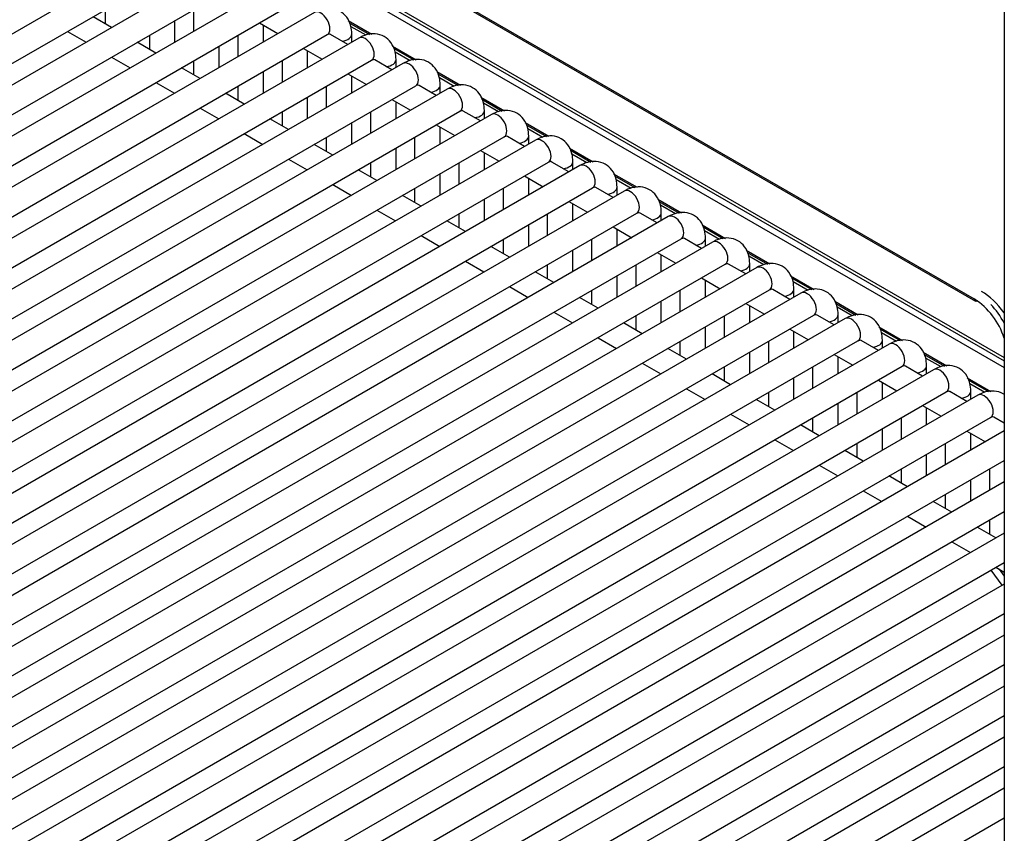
# Model space of a CAD drawing. Header units: millimetres. Extents: x -40 to 419, y 0 to 295.
# Tile 25 of 40: x 336 to 345, y 101 to 109. Entities that reach past the tile are written whole.
import ezdxf

# ---------------------------------------------------------------- set-up
doc = ezdxf.new("R2010")
doc.units = ezdxf.units.MM
doc.layers.add('BW4_CTMPLUS_HEER', color=7, linetype='Continuous')
doc.layers.add('Standard', color=7, linetype='Continuous')

# ---------------------------------------------------------------- blocks, each defined once
blk = doc.blocks.new('SE2')
at = {"layer": 'BW4_CTMPLUS_HEER', "color": 7, "linetype": 'Continuous'}
for p, q in [((345.4117, 121.5255), (345.4117, 99.9164)), ((325.1134, 118.018), (345.12, 106.4672)), ((325.1202, 117.9977), (345.1303, 106.4448)), ((326.6725, 116.7126), (345.4117, 105.8935)), ((326.6897, 116.6703), (345.4117, 105.8611)), ((333.7367, 112.5374), (345.4117, 105.7969)), ((337.3768, 110.0158), (328.2551, 104.7494)), ((328.3801, 104.5329), (337.5018, 109.7993)), ((337.8088, 109.7664), (328.6872, 104.5)), ((328.8122, 104.2835), (337.9338, 109.5499)), ((338.2409, 109.517), (329.1192, 104.2506)), ((329.2442, 104.0341), (338.3659, 109.3005)), ((336.627, 109.2943), (336.627, 109.1574)), ((337.4911, 109.2943), (337.4911, 109.0841)), ((338.6729, 109.2675), (329.5513, 104.0011)), ((336.6905, 109.1207), (336.5084, 109.2258)), ((337.309, 108.979), (337.309, 109.1892)), ((338.1337, 109.1664), (338.3157, 109.0613)), ((338.1731, 108.979), (338.1731, 109.1436)), ((339.0029, 109.1884), (339.234, 109.055)), ((339.0127, 109.1672), (339.2111, 109.0527)), ((339.0285, 109.1322), (339.1748, 109.0477)), ((329.6763, 103.7846), (338.7979, 109.051)), ((339.105, 109.0181), (329.9833, 103.7517)), ((336.2584, 109.0815), (336.4405, 108.9764)), ((337.059, 109.0448), (337.059, 108.9079)), ((337.9231, 109.0448), (337.9231, 108.8346)), ((338.9978, 108.9562), (338.8306, 109.0527)), ((339.0372, 108.979), (339.0372, 109.0572)), ((337.1225, 108.8713), (336.9405, 108.9764)), ((337.7411, 108.7295), (337.7411, 108.9397)), ((338.5657, 108.917), (338.7478, 108.8119)), ((339.435, 108.939), (339.6661, 108.8056)), ((339.4448, 108.9178), (339.6431, 108.8033)), ((336.6905, 108.832), (336.8725, 108.7269)), ((338.6052, 108.7295), (338.6052, 108.8942)), ((339.4605, 108.8828), (339.6068, 108.7983)), ((330.1083, 103.5352), (339.23, 108.8016)), ((339.537, 108.7686), (330.4153, 103.5022)), ((337.5546, 108.6218), (337.3725, 108.7269)), ((337.4911, 108.7954), (337.4911, 108.6585)), ((338.3552, 108.7954), (338.3552, 108.5852)), ((339.4298, 108.7068), (339.2626, 108.8033)), ((339.4693, 108.7295), (339.4693, 108.8078)), ((338.1731, 108.4801), (338.1731, 108.6903)), ((338.9978, 108.6675), (339.1798, 108.5624)), ((339.0372, 108.4801), (339.0372, 108.6447)), ((339.867, 108.6895), (340.0981, 108.5561)), ((339.8768, 108.6684), (340.0751, 108.5538)), ((339.8925, 108.6333), (340.0389, 108.5489)), ((330.5403, 103.2857), (339.662, 108.5521)), ((337.1225, 108.5826), (337.3046, 108.4775)), ((337.9231, 108.5459), (337.9231, 108.409)), ((338.7872, 108.5459), (338.7872, 108.3357)), ((339.8619, 108.4573), (339.6947, 108.5538)), ((339.9013, 108.4801), (339.9013, 108.5583)), ((339.9691, 108.5192), (330.8474, 103.2528)), ((337.9866, 108.3724), (337.8046, 108.4775)), ((338.6052, 108.2306), (338.6052, 108.4408)), ((340.2991, 108.4401), (340.5301, 108.3067)), ((337.5546, 108.3332), (337.7366, 108.2281)), ((339.4298, 108.4181), (339.6119, 108.313)), ((339.4693, 108.2306), (339.4693, 108.3953)), ((340.3089, 108.4189), (340.5072, 108.3044)), ((340.3246, 108.3839), (340.4709, 108.2994)), ((330.9724, 103.0363), (340.0941, 108.3027)), ((340.4011, 108.2698), (331.2794, 103.0034)), ((338.3552, 108.2965), (338.3552, 108.1596)), ((339.2193, 108.2965), (339.2193, 108.0863)), ((340.2939, 108.2079), (340.1267, 108.3044)), ((340.3333, 108.2306), (340.3333, 108.3089)), ((338.4186, 108.123), (338.2366, 108.2281)), ((339.0372, 107.9812), (339.0372, 108.1914)), ((339.8619, 108.1686), (340.0439, 108.0635)), ((339.9013, 107.9812), (339.9013, 108.1459)), ((340.7311, 108.1907), (340.9622, 108.0573)), ((340.7409, 108.1695), (340.9392, 108.055)), ((331.4044, 102.7869), (340.5261, 108.0533)), ((337.9866, 108.0837), (338.1686, 107.9786)), ((338.7872, 108.0471), (338.7872, 107.9102)), ((339.6513, 108.0471), (339.6513, 107.8369)), ((340.7259, 107.9584), (340.5588, 108.055)), ((340.7566, 108.1345), (340.903, 108.05)), ((340.7654, 107.9812), (340.7654, 108.0595)), ((340.8331, 108.0203), (331.7115, 102.7539)), ((338.8507, 107.8735), (338.6686, 107.9786)), ((339.4693, 107.7318), (339.4693, 107.942)), ((340.2939, 107.9192), (340.4759, 107.8141)), ((340.3333, 107.7318), (340.3333, 107.8964)), ((341.1631, 107.9412), (341.3942, 107.8078)), ((341.1729, 107.92), (341.3713, 107.8055)), ((341.1887, 107.885), (341.335, 107.8005)), ((331.8365, 102.5374), (340.9581, 107.8038)), ((341.2652, 107.7709), (332.1435, 102.5045)), ((338.4186, 107.8343), (338.6007, 107.7292)), ((339.2193, 107.7976), (339.2193, 107.6607)), ((340.0833, 107.7976), (340.0833, 107.5874)), ((341.158, 107.709), (340.9908, 107.8055)), ((341.1974, 107.7318), (341.1974, 107.81)), ((339.2827, 107.6241), (339.1007, 107.7292)), ((339.9013, 107.4823), (339.9013, 107.6925)), ((340.7259, 107.6698), (340.908, 107.5647)), ((341.5952, 107.6918), (341.8263, 107.5584)), ((341.605, 107.6706), (341.8033, 107.5561)), ((338.8507, 107.5848), (339.0327, 107.4797)), ((340.7654, 107.4823), (340.7654, 107.647)), ((341.6207, 107.6356), (341.7671, 107.5511)), ((332.2685, 102.288), (341.3902, 107.5544)), ((341.6972, 107.5214), (332.5756, 102.255)), ((339.7148, 107.3746), (339.5327, 107.4797)), ((339.6513, 107.5482), (339.6513, 107.4113)), ((340.5154, 107.5482), (340.5154, 107.338)), ((341.59, 107.4596), (341.4228, 107.5561)), ((341.6295, 107.4823), (341.6295, 107.5606)), ((340.3333, 107.2329), (340.3333, 107.4431)), ((341.158, 107.4203), (341.34, 107.3152)), ((341.1974, 107.2329), (341.1974, 107.3975)), ((342.0272, 107.4423), (342.2583, 107.3089)), ((342.037, 107.4212), (342.2354, 107.3066)), ((342.0528, 107.3861), (342.1991, 107.3017)), ((332.7006, 102.0385), (341.8222, 107.3049)), ((339.2827, 107.3354), (339.4648, 107.2303)), ((340.0833, 107.2987), (340.0833, 107.1618)), ((340.9474, 107.2987), (340.9474, 107.0885)), ((342.0221, 107.2101), (341.8549, 107.3066)), ((342.0615, 107.2329), (342.0615, 107.3111)), ((342.1293, 107.272), (333.0076, 102.0056)), ((340.1468, 107.1252), (339.9648, 107.2303)), ((340.7654, 106.9834), (340.7654, 107.1936)), ((342.4593, 107.1929), (342.6903, 107.0595)), ((339.7148, 107.086), (339.8968, 106.9809)), ((341.59, 107.1709), (341.7721, 107.0658)), ((341.6295, 106.9834), (341.6295, 107.1481)), ((342.4691, 107.1717), (342.6674, 107.0572)), ((342.4848, 107.1367), (342.6311, 107.0522)), ((333.1326, 101.7891), (342.2543, 107.0555)), ((342.5613, 107.0226), (333.4396, 101.7562)), ((340.5154, 107.0493), (340.5154, 106.9124)), ((341.3795, 107.0493), (341.3795, 106.8391)), ((342.4541, 106.9607), (342.2869, 107.0572)), ((342.4935, 106.9834), (342.4935, 107.0617)), ((340.5789, 106.8758), (340.3968, 106.9809)), ((341.1974, 106.734), (341.1974, 106.9442)), ((342.0221, 106.9214), (342.2041, 106.8163)), ((342.0615, 106.734), (342.0615, 106.8987)), ((342.8913, 106.9435), (343.1224, 106.8101)), ((342.9011, 106.9223), (343.0994, 106.8078)), ((333.5646, 101.5397), (342.6863, 106.8061)), ((340.1468, 106.8365), (340.3289, 106.7314)), ((340.9474, 106.7999), (340.9474, 106.663)), ((341.8115, 106.7999), (341.8115, 106.5897)), ((342.8861, 106.7112), (342.719, 106.8078)), ((342.9168, 106.8873), (343.0632, 106.8028)), ((342.9256, 106.734), (342.9256, 106.8123)), ((342.9934, 106.7731), (333.8717, 101.5067)), ((341.0109, 106.6263), (340.8289, 106.7314)), ((341.6295, 106.4846), (341.6295, 106.6948)), ((342.4541, 106.672), (342.6361, 106.5669)), ((342.4935, 106.4846), (342.4935, 106.6492)), ((343.3234, 106.694), (343.5544, 106.5606)), ((343.3332, 106.6728), (343.5315, 106.5583)), ((343.3489, 106.6378), (343.4952, 106.5533)), ((333.9967, 101.2902), (343.1184, 106.5566)), ((343.4254, 106.5237), (334.3037, 101.2573)), ((340.5789, 106.5871), (340.7609, 106.482)), ((341.3795, 106.5504), (341.3795, 106.4135)), ((342.2435, 106.5504), (342.2435, 106.3402)), ((343.3182, 106.4618), (343.151, 106.5583)), ((343.3576, 106.4846), (343.3576, 106.5628)), ((341.4429, 106.3769), (341.2609, 106.482)), ((342.0615, 106.2351), (342.0615, 106.4453)), ((342.8861, 106.4226), (343.0682, 106.3175)), ((343.7554, 106.4446), (343.9865, 106.3112)), ((343.7652, 106.4234), (343.9635, 106.3089)), ((341.0109, 106.3376), (341.1929, 106.2325)), ((342.9256, 106.2351), (342.9256, 106.3998)), ((343.7809, 106.3884), (343.9273, 106.3039)), ((343.7897, 106.2351), (343.7897, 106.3134)), ((334.4287, 101.0408), (343.5504, 106.3072)), ((343.8574, 106.2742), (334.7358, 101.0078)), ((341.875, 106.1274), (341.6929, 106.2325)), ((341.8115, 106.301), (341.8115, 106.1641)), ((342.6756, 106.301), (342.6756, 106.0908)), ((343.7502, 106.2124), (343.5831, 106.3089)), ((342.4935, 105.9857), (342.4935, 106.1959)), ((343.3182, 106.1731), (343.5002, 106.068)), ((343.3576, 105.9857), (343.3576, 106.1503)), ((344.1874, 106.1951), (344.4185, 106.0617)), ((344.1972, 106.174), (344.3956, 106.0594)), ((344.213, 106.139), (344.3593, 106.0545)), ((334.8608, 100.7913), (343.9824, 106.0577)), ((344.2895, 106.0248), (335.1678, 100.7584)), ((341.4429, 106.0882), (341.625, 105.9831)), ((342.2435, 106.0516), (342.2435, 105.9146)), ((343.1076, 106.0516), (343.1076, 105.8413)), ((344.1823, 105.9629), (344.0151, 106.0594)), ((344.2217, 105.9857), (344.2217, 106.0639)), ((342.307, 105.878), (342.125, 105.9831)), ((342.9256, 105.7362), (342.9256, 105.9464)), ((344.6195, 105.9457), (344.8506, 105.8123)), ((341.875, 105.8388), (342.057, 105.7337)), ((343.7502, 105.9237), (343.9323, 105.8186)), ((343.7897, 105.7362), (343.7897, 105.9009)), ((344.6293, 105.9245), (344.8276, 105.81)), ((344.645, 105.8895), (344.7914, 105.805)), ((335.2928, 100.5419), (344.4145, 105.8083)), ((344.7215, 105.7754), (335.5998, 100.509)), ((342.6756, 105.8021), (342.6756, 105.6652)), ((343.5397, 105.8021), (343.5397, 105.5919)), ((344.6143, 105.7135), (344.4471, 105.81)), ((344.6538, 105.7362), (344.6538, 105.8145)), ((342.7391, 105.6286), (342.557, 105.7337)), ((343.3576, 105.4868), (343.3576, 105.697)), ((344.1823, 105.6742), (344.3643, 105.5691)), ((344.2217, 105.4868), (344.2217, 105.6515)), ((345.0515, 105.6963), (345.2826, 105.5629)), ((345.0613, 105.6751), (345.2597, 105.5606)), ((345.077, 105.6401), (345.2234, 105.5556)), ((335.7248, 100.2925), (344.8465, 105.5589)), ((342.307, 105.5893), (342.4891, 105.4842)), ((343.1076, 105.5527), (343.1076, 105.4158)), ((343.9717, 105.5527), (343.9717, 105.3425)), ((345.0464, 105.464), (344.8792, 105.5606)), ((345.0858, 105.4868), (345.0858, 105.5651)), ((345.1536, 105.5259), (336.0319, 100.2595)), ((343.1711, 105.3791), (342.9891, 105.4842)), ((343.7897, 105.2374), (343.7897, 105.4476)), ((344.6143, 105.4248), (344.7964, 105.3197)), ((344.6538, 105.2374), (344.6538, 105.402)), ((336.1569, 100.043), (345.2786, 105.3094)), ((342.7391, 105.3399), (342.9211, 105.2348)), ((343.5397, 105.3032), (343.5397, 105.1663)), ((344.4038, 105.3032), (344.4038, 105.093)), ((345.4117, 105.2531), (345.3112, 105.3111)), ((345.4117, 105.1761), (336.4639, 100.0101)), ((343.6032, 105.1297), (343.4211, 105.2348)), ((344.2217, 104.9879), (344.2217, 105.1981)), ((345.0464, 105.1754), (345.2284, 105.0703)), ((343.1711, 105.0904), (343.3532, 104.9853)), ((345.0858, 104.9879), (345.0858, 105.1526)), ((344.0352, 104.8802), (343.8532, 104.9853)), ((343.9717, 105.0538), (343.9717, 104.9169)), ((344.8358, 105.0538), (344.8358, 104.8436)), ((336.5889, 99.7936), (345.4117, 104.8874)), ((344.6538, 104.7385), (344.6538, 104.9487)), ((343.6032, 104.841), (343.7852, 104.7359)), ((344.4038, 104.8044), (344.4038, 104.6675)), ((345.2678, 104.8044), (345.2678, 104.5941)), ((345.4117, 104.6772), (336.896, 99.7606)), ((344.4672, 104.6308), (344.2852, 104.7359)), ((345.0858, 104.489), (345.0858, 104.6993)), ((344.0352, 104.5916), (344.2172, 104.4865)), ((344.8993, 104.3814), (344.7172, 104.4865)), ((344.8358, 104.5549), (344.8358, 104.418)), ((337.021, 99.5441), (345.4117, 104.3885)), ((344.4672, 104.3421), (344.6493, 104.237)), ((345.2678, 104.3055), (345.2678, 104.1686)), ((345.3313, 104.1319), (345.1493, 104.237)), ((345.4117, 104.1783), (337.328, 99.5112)), ((344.8993, 104.0927), (345.0813, 103.9876)), ((337.453, 99.2947), (345.4117, 103.8896)), ((345.393, 103.6687), (345.2851, 103.8165)), ((345.3313, 103.8432), (345.4117, 103.7969)), ((345.3615, 103.8258), (345.4117, 103.7571)), ((345.4117, 103.6794), (337.7601, 99.2618)), ((337.8851, 99.0453), (345.4117, 103.3908)), ((345.4117, 103.1806), (338.1921, 99.0123)), ((338.3171, 98.7958), (345.4117, 102.8919)), ((345.4117, 102.6817), (338.6241, 98.7629)), ((338.7491, 98.5464), (345.4117, 102.393)), ((345.4117, 102.1828), (339.0562, 98.5134)), ((339.1812, 98.2969), (345.4117, 101.8941)), ((345.4117, 101.6839), (339.4882, 98.264)), ((339.6132, 98.0475), (345.4117, 101.3952))]:
    blk.add_line(p, q, dxfattribs=at)
blk.add_arc((344.7328, 105.8702), 0.7116, 17.49403, 57.031, dxfattribs=at)
for centre, major_axis, ratio, start_param, end_param in [((338.7354, 109.1593), (-0.0625, 0.1083), 0.57735, 3.141593, 6.283185), ((338.9122, 109.0572), (-0.125, 0), 0.57735, 1.825901, 3.14124), ((339.1675, 108.9098), (-0.0625, 0.1083), 0.57735, 3.141593, 6.283185), ((339.3443, 108.8078), (-0.125, 0), 0.57735, 1.825901, 3.14124), ((339.5995, 108.6604), (-0.0625, 0.1083), 0.57735, 3.141593, 6.283185), ((339.7763, 108.5583), (-0.125, 0), 0.57735, 1.825901, 3.14124), ((340.0316, 108.411), (-0.0625, 0.1083), 0.57735, 3.141593, 6.283185), ((340.2083, 108.3089), (-0.125, 0), 0.57735, 1.825901, 3.14124), ((340.4636, 108.1615), (-0.0625, 0.1083), 0.57735, 3.141593, 6.283185), ((340.6404, 108.0595), (-0.125, 0), 0.57735, 1.825901, 3.14124), ((340.8956, 107.9121), (-0.0625, 0.1083), 0.57735, 3.141593, 6.283185), ((341.0724, 107.81), (-0.125, 0), 0.57735, 1.825901, 3.14124), ((341.3277, 107.6626), (-0.0625, 0.1083), 0.57735, 3.141593, 6.283185), ((341.5045, 107.5606), (-0.125, 0), 0.57735, 1.825901, 3.14124), ((341.7597, 107.4132), (-0.0625, 0.1083), 0.57735, 3.141593, 6.283185), ((341.9365, 107.3111), (-0.125, 0), 0.57735, 1.825901, 3.14124), ((342.1918, 107.1638), (-0.0625, 0.1083), 0.57735, 3.141593, 6.283185), ((342.3685, 107.0617), (-0.125, 0), 0.57735, 1.825901, 3.14124), ((342.6238, 106.9143), (-0.0625, 0.1083), 0.57735, 3.141593, 6.283185), ((342.8006, 106.8123), (-0.125, 0), 0.57735, 1.825901, 3.14124), ((343.0559, 106.6649), (-0.0625, 0.1083), 0.57735, 3.141593, 6.283185), ((343.2326, 106.5628), (-0.125, 0), 0.57735, 1.825901, 3.14124), ((343.4879, 106.4154), (-0.0625, 0.1083), 0.57735, 3.141593, 6.283185), ((345.1893, 106.0914), (0.275, -0.4763), 0.57735, 1.747635, 2.356194), ((345.1242, 106.1027), (0.2803, -0.4732), 0.569744, 1.504784, 1.917271), ((343.6647, 106.3134), (-0.125, 0), 0.57735, 1.825901, 3.14124), ((343.9199, 106.166), (-0.0625, 0.1083), 0.57735, 3.141593, 6.283185), ((344.0967, 106.0639), (-0.125, 0), 0.57735, 1.825901, 3.14124), ((344.352, 105.9166), (-0.0625, 0.1083), 0.57735, 3.141593, 6.283185), ((344.5288, 105.8145), (-0.125, 0), 0.57735, 1.825901, 3.14124), ((344.784, 105.6671), (-0.0625, 0.1083), 0.57735, 3.141593, 6.283185), ((344.9608, 105.5651), (-0.125, 0), 0.57735, 1.825901, 3.14124), ((345.2161, 105.4177), (-0.0625, 0.1083), 0.57735, 3.141593, 6.283185)]:
    blk.add_ellipse(centre, major_axis=major_axis, ratio=ratio, start_param=start_param, end_param=end_param, dxfattribs=at)
for points, knots in [([(339.0372, 109.0572), (339.0358, 109.0856), (339.0316, 109.141), (338.9944, 109.224), (338.9235, 109.2873), (338.8359, 109.3135), (338.7474, 109.3039), (338.6994, 109.281), (338.6729, 109.2675)], [0, 0, 0, 0, 0.144723, 0.333611, 0.503621, 0.680895, 0.848452, 1, 1, 1, 1]), ([(338.7979, 109.051), (338.8046, 109.054), (338.8131, 109.0586), (338.8158, 109.0583), (338.8158, 109.0582)], [0, 0, 0, 0, 0.4340904, 0.6895631, 0.6895631, 0.6895631, 0.6895631]), ([(339.4693, 108.8078), (339.4678, 108.8362), (339.4636, 108.8916), (339.4264, 108.9746), (339.3555, 109.0379), (339.2679, 109.064), (339.1794, 109.0545), (339.1315, 109.0316), (339.105, 109.0181)], [0, 0, 0, 0, 0.144723, 0.333611, 0.503621, 0.680895, 0.848452, 1, 1, 1, 1]), ([(339.23, 108.8016), (339.2367, 108.8046), (339.2451, 108.8091), (339.2478, 108.8088), (339.2478, 108.8087)], [0, 0, 0, 0, 0.4340904, 0.6895631, 0.6895631, 0.6895631, 0.6895631]), ([(339.9013, 108.5583), (339.8999, 108.5867), (339.8957, 108.6421), (339.8585, 108.7251), (339.7875, 108.7884), (339.6999, 108.8146), (339.6115, 108.805), (339.5635, 108.7821), (339.537, 108.7686)], [0, 0, 0, 0, 0.144723, 0.333611, 0.503621, 0.680895, 0.848452, 1, 1, 1, 1]), ([(339.662, 108.5521), (339.6687, 108.5552), (339.6771, 108.5597), (339.6798, 108.5594), (339.6799, 108.5593)], [0, 0, 0, 0, 0.4340904, 0.6895631, 0.6895631, 0.6895631, 0.6895631]), ([(340.3333, 108.3089), (340.3319, 108.3373), (340.3277, 108.3927), (340.2905, 108.4757), (340.2196, 108.539), (340.132, 108.5652), (340.0435, 108.5556), (339.9956, 108.5327), (339.9691, 108.5192)], [0, 0, 0, 0, 0.144723, 0.333611, 0.503621, 0.680895, 0.848452, 1, 1, 1, 1]), ([(340.0941, 108.3027), (340.1007, 108.3057), (340.1092, 108.3103), (340.1119, 108.3099), (340.1119, 108.3099)], [0, 0, 0, 0, 0.4340904, 0.6895631, 0.6895631, 0.6895631, 0.6895631]), ([(340.7654, 108.0595), (340.764, 108.0878), (340.7598, 108.1433), (340.7225, 108.2263), (340.6516, 108.2895), (340.564, 108.3157), (340.4756, 108.3061), (340.4276, 108.2833), (340.4011, 108.2698)], [0, 0, 0, 0, 0.144723, 0.333611, 0.503621, 0.680895, 0.848452, 1, 1, 1, 1]), ([(340.5261, 108.0533), (340.5328, 108.0563), (340.5412, 108.0608), (340.5439, 108.0605), (340.5439, 108.0604)], [0, 0, 0, 0, 0.4340904, 0.6895631, 0.6895631, 0.6895631, 0.6895631]), ([(341.1974, 107.81), (341.196, 107.8384), (341.1918, 107.8938), (341.1546, 107.9768), (341.0837, 108.0401), (340.9961, 108.0663), (340.9076, 108.0567), (340.8596, 108.0338), (340.8331, 108.0203)], [0, 0, 0, 0, 0.144723, 0.333611, 0.503621, 0.680895, 0.848452, 1, 1, 1, 1]), ([(340.9581, 107.8038), (340.9648, 107.8068), (340.9733, 107.8114), (340.976, 107.8111), (340.976, 107.811)], [0, 0, 0, 0, 0.4340904, 0.6895631, 0.6895631, 0.6895631, 0.6895631]), ([(341.6295, 107.5606), (341.628, 107.589), (341.6238, 107.6444), (341.5866, 107.7274), (341.5157, 107.7907), (341.4281, 107.8169), (341.3397, 107.8073), (341.2917, 107.7844), (341.2652, 107.7709)], [0, 0, 0, 0, 0.144723, 0.333611, 0.503621, 0.680895, 0.848452, 1, 1, 1, 1]), ([(342.0615, 107.3111), (342.0601, 107.3395), (342.0559, 107.3949), (342.0187, 107.4779), (341.9478, 107.5412), (341.8602, 107.5674), (341.7717, 107.5578), (341.7237, 107.5349), (341.6972, 107.5214)], [0, 0, 0, 0, 0.144723, 0.333611, 0.503621, 0.680895, 0.848452, 1, 1, 1, 1]), ([(341.3902, 107.5544), (341.3969, 107.5574), (341.4053, 107.5619), (341.408, 107.5616), (341.408, 107.5615)], [0, 0, 0, 0, 0.4340904, 0.6895631, 0.6895631, 0.6895631, 0.6895631]), ([(341.8222, 107.3049), (341.8289, 107.308), (341.8373, 107.3125), (341.8401, 107.3122), (341.8401, 107.3121)], [0, 0, 0, 0, 0.4340904, 0.6895631, 0.6895631, 0.6895631, 0.6895631]), ([(342.4935, 107.0617), (342.4921, 107.0901), (342.4879, 107.1455), (342.4507, 107.2285), (342.3798, 107.2918), (342.2922, 107.318), (342.2037, 107.3084), (342.1558, 107.2855), (342.1293, 107.272)], [0, 0, 0, 0, 0.144723, 0.333611, 0.503621, 0.680895, 0.848452, 1, 1, 1, 1]), ([(342.2543, 107.0555), (342.261, 107.0585), (342.2694, 107.0631), (342.2721, 107.0627), (342.2721, 107.0627)], [0, 0, 0, 0, 0.4340904, 0.6895631, 0.6895631, 0.6895631, 0.6895631]), ([(342.9256, 106.8123), (342.9242, 106.8406), (342.92, 106.8961), (342.8827, 106.9791), (342.8118, 107.0423), (342.7242, 107.0685), (342.6358, 107.0589), (342.5878, 107.0361), (342.5613, 107.0226)], [0, 0, 0, 0, 0.144723, 0.333611, 0.503621, 0.680895, 0.848452, 1, 1, 1, 1]), ([(342.6863, 106.8061), (342.693, 106.8091), (342.7014, 106.8136), (342.7041, 106.8133), (342.7042, 106.8132)], [0, 0, 0, 0, 0.4340904, 0.6895631, 0.6895631, 0.6895631, 0.6895631]), ([(343.3576, 106.5628), (343.3562, 106.5912), (343.352, 106.6466), (343.3148, 106.7296), (343.2439, 106.7929), (343.1563, 106.8191), (343.0678, 106.8095), (343.0199, 106.7866), (342.9934, 106.7731)], [0, 0, 0, 0, 0.144723, 0.333611, 0.503621, 0.680895, 0.848452, 1, 1, 1, 1]), ([(343.1184, 106.5566), (343.125, 106.5596), (343.1335, 106.5642), (343.1362, 106.5639), (343.1362, 106.5638)], [0, 0, 0, 0, 0.4340904, 0.6895631, 0.6895631, 0.6895631, 0.6895631]), ([(343.7897, 106.3134), (343.7883, 106.3418), (343.7841, 106.3972), (343.7468, 106.4802), (343.6759, 106.5435), (343.5883, 106.5697), (343.4999, 106.5601), (343.4519, 106.5372), (343.4254, 106.5237)], [0, 0, 0, 0, 0.144723, 0.333611, 0.503621, 0.680895, 0.848452, 1, 1, 1, 1]), ([(345.1553, 106.4473), (345.1462, 106.442), (345.137, 106.4411), (345.124, 106.4484), (345.1201, 106.4567), (345.12, 106.4672)], [0, 0, 0, 0, 0.5, 0.5, 1, 1, 1, 1]), ([(343.5504, 106.3072), (343.5571, 106.3102), (343.5655, 106.3147), (343.5682, 106.3144), (343.5682, 106.3143)], [0, 0, 0, 0, 0.4340904, 0.6895631, 0.6895631, 0.6895631, 0.6895631]), ([(344.2217, 106.0639), (344.2203, 106.0923), (344.2161, 106.1477), (344.1789, 106.2307), (344.108, 106.294), (344.0204, 106.3202), (343.9319, 106.3106), (343.8839, 106.2877), (343.8574, 106.2742)], [0, 0, 0, 0, 0.144723, 0.333611, 0.503621, 0.680895, 0.848452, 1, 1, 1, 1]), ([(343.9824, 106.0577), (343.9891, 106.0608), (343.9976, 106.0653), (344.0003, 106.065), (344.0003, 106.0649)], [0, 0, 0, 0, 0.4340904, 0.6895631, 0.6895631, 0.6895631, 0.6895631]), ([(344.6538, 105.8145), (344.6523, 105.8429), (344.6481, 105.8983), (344.6109, 105.9813), (344.54, 106.0446), (344.4524, 106.0708), (344.364, 106.0612), (344.316, 106.0383), (344.2895, 106.0248)], [0, 0, 0, 0, 0.144723, 0.333611, 0.503621, 0.680895, 0.848452, 1, 1, 1, 1]), ([(344.4145, 105.8083), (344.4212, 105.8113), (344.4296, 105.8159), (344.4323, 105.8156), (344.4323, 105.8155)], [0, 0, 0, 0, 0.4340904, 0.6895631, 0.6895631, 0.6895631, 0.6895631]), ([(345.0858, 105.5651), (345.0844, 105.5934), (345.0802, 105.6489), (345.043, 105.7319), (344.9721, 105.7952), (344.8845, 105.8213), (344.796, 105.8117), (344.748, 105.7889), (344.7215, 105.7754)], [0, 0, 0, 0, 0.144723, 0.333611, 0.503621, 0.680895, 0.848452, 1, 1, 1, 1]), ([(344.8465, 105.5589), (344.8532, 105.5619), (344.8616, 105.5664), (344.8643, 105.5661), (344.8644, 105.566)], [0, 0, 0, 0, 0.4340904, 0.6895631, 0.6895631, 0.6895631, 0.6895631]), ([(345.413, 105.5325), (345.4094, 105.5349), (345.3794, 105.5531), (345.3165, 105.5719), (345.228, 105.5623), (345.1801, 105.5394), (345.1536, 105.5259)], [0.4786316, 0.4786316, 0.4786316, 0.4786316, 0.503621, 0.6808948, 0.8484524, 1, 1, 1, 1]), ([(345.2786, 105.3094), (345.2852, 105.3124), (345.2937, 105.317), (345.2964, 105.3167), (345.2964, 105.3166)], [0, 0, 0, 0, 0.4340904, 0.6895631, 0.6895631, 0.6895631, 0.6895631])]:
    blk.add_open_spline(points, degree=3, knots=knots, dxfattribs=at)
for points in [[(338.8308, 109.0526), (338.8253, 109.0558), (338.8188, 109.0578), (338.8118, 109.0585)], [(339.2628, 108.8032), (339.2573, 108.8063), (339.2509, 108.8083), (339.2438, 108.8091)], [(339.6949, 108.5537), (339.6894, 108.5569), (339.6829, 108.5589), (339.6758, 108.5597)], [(340.1269, 108.3043), (340.1214, 108.3075), (340.115, 108.3095), (340.1079, 108.3102)], [(340.559, 108.0548), (340.5535, 108.058), (340.547, 108.06), (340.5399, 108.0608)], [(340.991, 107.8054), (340.9855, 107.8086), (340.9791, 107.8106), (340.972, 107.8113)], [(341.423, 107.556), (341.4175, 107.5591), (341.4111, 107.5611), (341.404, 107.5619)], [(341.8551, 107.3065), (341.8496, 107.3097), (341.8431, 107.3117), (341.836, 107.3125)], [(342.2871, 107.0571), (342.2816, 107.0603), (342.2752, 107.0623), (342.2681, 107.063)], [(342.7192, 106.8076), (342.7137, 106.8108), (342.7072, 106.8128), (342.7001, 106.8136)], [(343.1512, 106.5582), (343.1457, 106.5614), (343.1393, 106.5634), (343.1322, 106.5641)], [(343.5832, 106.3088), (343.5777, 106.3119), (343.5713, 106.3139), (343.5642, 106.3147)], [(344.0153, 106.0593), (344.0098, 106.0625), (344.0034, 106.0645), (343.9963, 106.0653)], [(344.4473, 105.8099), (344.4418, 105.8131), (344.4354, 105.8151), (344.4283, 105.8158)], [(344.8794, 105.5604), (344.8739, 105.5636), (344.8674, 105.5656), (344.8603, 105.5664)], [(345.3114, 105.311), (345.3059, 105.3142), (345.2995, 105.3162), (345.2924, 105.3169)]]:
    blk.add_open_spline(points, degree=3, dxfattribs=at)

msp = doc.modelspace()

# ---------------------------------------------------------------- block references
at = {"layer": 'Standard'}
msp.add_blockref('SE2', (0, 0), dxfattribs=at)

doc.saveas('drawing.dxf')
